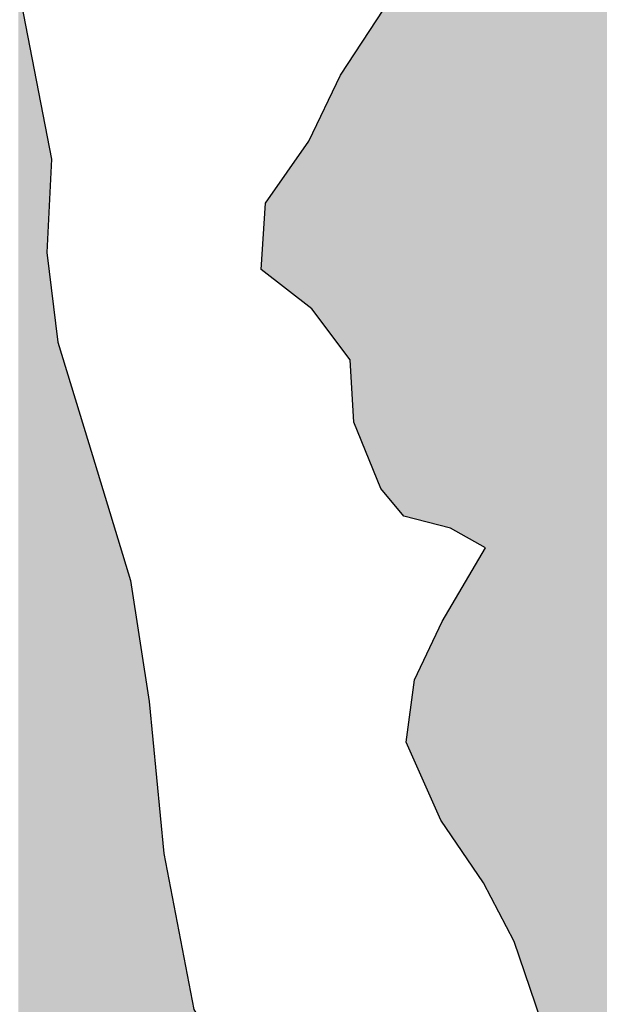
# Model space of a CAD drawing. Extents: x 136693 to 413893, y 707796 to 905796.
# Tile 17 of 70: x 210697 to 211956, y 779648 to 781763. Entities that reach past the tile are written whole.
import ezdxf

# ---------------------------------------------------------------- set-up
doc = ezdxf.new("R2010")
doc.units = 0
doc.header["$LTSCALE"] = 2000
doc.layers.add('HENDRYFILL', color=11, linetype='CONTINUOUS')
doc.layers.add('WATER', color=4, linetype='CONTINUOUS')

msp = doc.modelspace()

# ---------------------------------------------------------------- linework, layer by layer
at = {"layer": 'HENDRYFILL', "color": 0}
for points in [[(211682.3592423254, 780636.8547852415), (211682.3592423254, 782211.1091753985), (211688.2208875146, 780633.5476350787), (211688.2208875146, 782211.5212764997)], [(211688.2208875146, 780633.5476350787), (211688.2208875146, 782211.5212764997), (211688.2613126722, 780633.5248271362), (211688.2613126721, 782211.5241185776)], [(211688.2613126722, 780633.5248271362), (211688.2613126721, 782211.5241185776), (211692.3201473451, 780631.234825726), (211692.3201473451, 782211.8094736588)], [(211692.3201473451, 780631.234825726), (211692.3201473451, 782211.8094736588), (211697.0599321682, 780628.5606310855), (211697.0599321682, 782212.1427027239)], [(211697.0599321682, 779899.5046623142), (211697.0599321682, 782212.1427027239), (211697.2399621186, 779899.1616878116), (211697.2399621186, 782212.1553596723)], [(211697.2399621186, 779899.1616878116), (211697.2399621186, 782212.1553596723), (211714.3999315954, 779866.4702829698), (211714.3999315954, 782213.3617858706)], [(211714.3999315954, 779866.4702829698), (211714.3999315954, 782213.3617858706), (211724.3706290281, 779847.4751380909), (211724.3706290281, 782214.0627725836)], [(211724.3706290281, 779847.4751380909), (211724.3706290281, 782214.0627725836), (211725.1826470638, 779845.9281650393), (211725.1826470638, 782214.1198612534)], [(211725.1826470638, 779845.9281650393), (211725.1826470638, 782214.1198612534), (211737.3138297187, 779822.8170864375), (211737.3138297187, 782214.972740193)], [(211737.3138297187, 779822.8170864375), (211737.3138297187, 782214.972740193), (211738.6904186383, 779820.1945511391), (211738.6904186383, 782215.0695208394)], [(211738.6904186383, 779820.1945511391), (211738.6904186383, 782215.0695208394), (211738.8961851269, 779819.8025460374), (211738.8961851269, 782215.0839871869)], [(211738.8961851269, 779819.8025460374), (211738.8961851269, 782215.0839871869), (211750.9661022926, 779796.8081841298), (211750.9661022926, 782215.9325588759)], [(211750.9661022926, 779796.8081841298), (211750.9661022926, 782215.9325588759), (211751.0016312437, 779796.7404980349), (211751.0016312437, 782215.9350567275)], [(211751.0016312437, 779796.7404980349), (211751.0016312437, 782215.9350567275), (211758.4726238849, 779782.5075330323), (211758.472623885, 782216.4603024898)], [(211758.4726238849, 779782.5075330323), (211758.472623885, 782216.4603024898), (211764.7849717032, 779764.0841947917), (211764.7849717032, 782216.9040900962)], [(211764.7849717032, 779764.0841947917), (211764.7849717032, 782216.9040900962), (211767.1046465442, 779757.3139477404), (211767.1046465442, 782217.0671740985)], [(211767.1046465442, 779757.3139477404), (211767.1046465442, 782217.0671740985), (211789.8323630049, 779690.9804027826), (211789.8323630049, 782218.6650389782)], [(211789.8323630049, 779690.9804027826), (211789.8323630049, 782218.6650389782), (211791.2555287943, 779686.8267240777), (211791.2555287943, 782218.7650941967)], [(211791.2555287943, 779686.8267240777), (211791.2555287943, 782218.7650941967), (211792.4680318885, 779683.2878895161), (211792.4680318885, 782218.1488326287)], [(211792.4680318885, 779683.2878895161), (211792.4680318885, 782218.1488326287), (211793.7246008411, 779679.6204435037), (211793.7246008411, 782217.5101743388)], [(211793.7246008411, 779679.6204435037), (211793.7246008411, 782217.5101743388), (211800.7742680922, 779659.0451507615), (211800.7742680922, 782213.9271410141)], [(211800.7742680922, 779659.0451507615), (211800.7742680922, 782213.9271410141), (211815.9771336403, 779614.6737786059), (211815.9771336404, 782206.2001984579)], [(211667.1123109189, 780645.4571298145), (211667.1123109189, 782187.0676690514), (211678.8417530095, 780638.8393586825), (211678.8417530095, 782205.5627648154)], [(211678.8417530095, 780638.8393586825), (211678.8417530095, 782205.5627648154), (211681.681932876, 780637.2369243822), (211681.681932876, 782210.0411874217)], [(211681.681932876, 780637.2369243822), (211681.681932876, 782210.0411874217), (211682.3592423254, 780636.8547852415), (211682.3592423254, 782211.1091753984)], [(211815.9771336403, 779614.6737786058), (211815.9771336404, 782206.2001984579), (211824.053122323, 779564.1699457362), (211824.053122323, 782202.0955314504)], [(211824.053122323, 779564.1699457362), (211824.053122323, 782202.0955314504), (211824.8296114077, 779559.3141099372), (211824.8296114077, 782201.7008764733)], [(211824.8296114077, 779559.3141099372), (211824.8296114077, 782201.7008764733), (211826.5736674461, 779548.407517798), (211826.5736674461, 782200.8144501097)], [(211826.5736674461, 779548.407517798), (211826.5736674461, 782200.8144501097), (211835.2412190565, 779494.2042994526), (211835.2412190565, 782196.4091178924)], [(211835.2412190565, 779494.2042994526), (211835.2412190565, 782196.4091178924), (211835.346550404, 779493.5456015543), (211835.346550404, 782196.3555826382)], [(211835.346550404, 779493.5456015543), (211835.346550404, 782196.3555826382), (211840.1022793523, 779463.8052750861), (211840.1022793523, 782193.9384564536)], [(211840.1022793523, 779463.805275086), (211840.1022793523, 782193.9384564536), (211845.5572877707, 779445.4487297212), (211845.5572877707, 782191.1659175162)], [(211845.5572877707, 779445.4487297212), (211845.5572877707, 782191.1659175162), (211849.4863100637, 779432.2272513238), (211849.4863100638, 782189.1689696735)], [(211634.8854399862, 780663.6395850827), (211634.8854399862, 782136.2520326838), (211660.9946816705, 780648.9087066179), (211660.9946816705, 782177.4213331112)], [(211660.9946816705, 780648.9087066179), (211660.9946816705, 782177.4213331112), (211667.1123109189, 780645.4571298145), (211667.1123109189, 782187.0676690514)], [(211849.4863100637, 779432.2272513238), (211849.4863100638, 782189.1689696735), (211853.5904661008, 779418.4164336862), (211853.5904661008, 782187.0830091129)], [(211853.5904661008, 779418.4164336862), (211853.5904661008, 782187.0830091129), (211855.6284203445, 779411.5585525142), (211855.6284203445, 782186.0472073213)], [(211855.6284203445, 779411.5585525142), (211855.6284203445, 782186.0472073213), (211856.8311310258, 779407.511333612), (211856.8311310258, 782185.4359228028)], [(211856.8311310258, 779407.511333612), (211856.8311310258, 782185.4359228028), (211857.2267198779, 779406.180145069), (211857.2267198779, 782185.2348625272)], [(211857.2267198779, 779406.180145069), (211857.2267198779, 782185.2348625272), (211857.7276400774, 779404.4945080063), (211857.7276400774, 782184.9802669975)], [(211857.7276400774, 779404.4945080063), (211857.7276400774, 782184.9802669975), (211858.0142568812, 779403.5300192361), (211858.0142568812, 782184.834592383)], [(211858.0142568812, 779403.5300192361), (211858.0142568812, 782184.834592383), (211873.4754916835, 779351.501711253), (211873.4754916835, 782158.6771073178)], [(211873.4754916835, 779351.501711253), (211873.4754916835, 782158.6771073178), (211875.845384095, 779343.5268312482), (211875.845384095, 782154.6676975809)], [(211875.845384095, 779343.5268312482), (211875.845384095, 782154.6676975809), (211885.4009078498, 779311.3717194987), (211885.4009078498, 782138.5015586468)], [(211621.9839199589, 780670.9186445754), (211621.9839199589, 782115.9087932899), (211633.3924718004, 780664.4819202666), (211633.3924718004, 782133.8979062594)], [(211633.3924718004, 780664.4819202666), (211633.3924718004, 782133.8979062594), (211634.8854399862, 780663.6395850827), (211634.8854399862, 782136.2520326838)], [(211885.4009078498, 779311.3717194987), (211885.4009078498, 782138.5015586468), (211891.6385570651, 779290.3815244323), (211891.6385570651, 782127.948635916)], [(211891.6385570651, 779290.3815244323), (211891.6385570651, 782127.948635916), (211897.1499347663, 779271.8352918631), (211897.1499347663, 782118.6244272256)], [(211612.3732824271, 780673.3886336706), (211612.3732824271, 782100.7546486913), (211621.2576484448, 780671.1053005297), (211621.2576484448, 782114.7636014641)], [(211621.2576484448, 780671.1053005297), (211621.2576484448, 782114.7636014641), (211621.9839199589, 780670.9186445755), (211621.9839199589, 782115.9087932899)], [(211897.1499347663, 779271.8352918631), (211897.1499347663, 782118.6244272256), (211897.4414477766, 779270.8543269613), (211897.4414477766, 782118.1312423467)], [(211897.4414477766, 779270.8543269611), (211897.4414477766, 782118.1312423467), (211899.6398471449, 779264.7639510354), (211899.6398471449, 782114.4119664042)], [(211899.6398471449, 779264.7639510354), (211899.6398471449, 782114.4119664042), (211899.9411525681, 779263.9292240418), (211899.9411525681, 782113.9022146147)], [(211899.9411525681, 779263.9292240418), (211899.9411525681, 782113.9022146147), (211901.1438632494, 779260.5972724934), (211901.1438632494, 782111.8674556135)], [(211901.1438632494, 779260.5972724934), (211901.1438632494, 782111.8674556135), (211903.8689193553, 779253.0478634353), (211903.8689193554, 782107.2571760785)], [(211903.8689193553, 779253.0478634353), (211903.8689193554, 782107.2571760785), (211907.6975065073, 779242.4412669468), (211907.6975065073, 782100.7799307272)], [(211601.1055908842, 780676.2844951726), (211601.1055908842, 782082.9876455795), (211603.9163935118, 780675.5621027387), (211603.9163935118, 782087.4197458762)], [(211603.9163935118, 780675.5621027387), (211603.9163935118, 782087.4197458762), (211612.3732824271, 780673.3886336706), (211612.3732824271, 782100.7546486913)], [(211907.6975065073, 779242.4412669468), (211907.6975065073, 782100.7799307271), (211919.3314096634, 779210.2110704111), (211919.3314096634, 782040.5514734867)], [(211582.782080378, 780680.9937427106), (211582.782080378, 782019.448920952), (211597.7534428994, 780677.1460164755), (211597.7534428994, 782077.7019467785)], [(211597.7534428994, 780677.1460164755), (211597.7534428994, 782077.7019467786), (211601.1055908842, 780676.2844951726), (211601.1055908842, 782082.9876455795)], [(211919.3314096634, 779210.2110704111), (211919.3314096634, 782040.5514734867), (211919.5310244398, 779209.6580639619), (211919.5310244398, 782039.51807224)], [(211919.5310244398, 779209.6580639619), (211919.5310244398, 782039.51807224), (211927.131829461, 779188.6010346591), (211927.131829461, 782000.1688741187)], [(211573.2669817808, 780683.4391777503), (211573.2669817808, 781982.4260191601), (211582.782080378, 780680.9937427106), (211582.782080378, 782019.448920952)], [(211927.131829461, 779188.6010346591), (211927.131829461, 782000.1688741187), (211934.5121793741, 779168.1547471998), (211934.5121793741, 781961.9609671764)], [(211567.7458116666, 780684.8581502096), (211567.7458116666, 781960.9433475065), (211573.2669817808, 780683.4391777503), (211573.2669817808, 781982.4260191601)], [(211565.4310330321, 780685.4530616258), (211565.4310330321, 781951.9366282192), (211567.7458116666, 780684.8581502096), (211567.7458116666, 781960.9433475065)], [(211934.5121793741, 779168.1547471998), (211934.5121793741, 781961.9609671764), (211935.5997662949, 779165.1417308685), (211935.5997662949, 781956.3305539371)], [(211556.3972698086, 780687.7747907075), (211556.3972698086, 781916.7865848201), (211565.4310330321, 780685.4530616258), (211565.4310330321, 781951.9366282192)], [(211935.5997662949, 779165.1417308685), (211935.5997662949, 781956.3305539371), (211940.0848225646, 779152.716473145), (211940.0848225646, 781933.1115176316)], [(211554.7891778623, 780688.1880795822), (211554.7891778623, 781910.529557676), (211556.3972698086, 780687.7747907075), (211556.3972698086, 781916.7865848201)], [(211940.0848225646, 779152.716473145), (211940.0848225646, 781933.1115176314), (211943.9268428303, 779142.072661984), (211943.9268428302, 781916.2869411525)], [(211943.9268428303, 779142.072661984), (211943.9268428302, 781916.2869411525), (211947.7897034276, 779131.3711154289), (211947.7897034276, 781899.3711028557)], [(211544.482901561, 780690.8368518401), (211544.482901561, 781893.6059490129), (211547.1185704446, 780690.1594697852), (211547.1185704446, 781897.933897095)], [(211547.1185704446, 780690.1594697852), (211547.1185704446, 781897.933897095), (211554.7891778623, 780688.1880795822), (211554.7891778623, 781910.529557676)], [(211947.7897034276, 779131.3711154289), (211947.7897034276, 781899.3711028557), (211950.4253723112, 779124.0693418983), (211950.4253723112, 781887.8292551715)], [(211526.8562853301, 780695.3669935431), (211526.8562853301, 781864.6618428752), (211538.6751146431, 780692.3294864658), (211538.6751146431, 781884.0691667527)], [(211538.6751146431, 780692.3294864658), (211538.6751146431, 781884.0691667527), (211544.482901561, 780690.8368518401), (211544.482901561, 781893.6059490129)], [(211950.4253723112, 779124.0693418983), (211950.4253723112, 781887.8292551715), (211955.001071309, 779111.3929704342), (211955.001071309, 781867.7918289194)], [(211518.8341549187, 780700.0625058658), (211518.8341549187, 781851.4889575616), (211521.6804864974, 780696.6972035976), (211521.6804864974, 781856.1628281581)], [(211521.6804864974, 780696.6972035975), (211521.6804864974, 781856.1628281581), (211525.0020017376, 780695.8435550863), (211525.0020017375, 781861.6169827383)], [(211525.0020017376, 780695.8435550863), (211525.0020017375, 781861.6169827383), (211526.8562853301, 780695.3669935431), (211526.8562853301, 781864.6618428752)], [(211955.001071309, 779111.3929704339), (211955.001071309, 781867.7918289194), (211957.5399457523, 779098.24927405), (211957.5399457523, 781856.6738534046)], [(211499.0483089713, 780723.4558985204), (211499.0483089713, 781818.9992489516), (211507.3509044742, 780713.6394935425), (211507.3509044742, 781832.6326770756)], [(211507.3509044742, 780713.6394935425), (211507.3509044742, 781832.6326770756), (211507.7060681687, 780713.2195729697), (211507.7060681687, 781833.2158800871)], [(211507.7060681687, 780713.2195729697), (211507.7060681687, 781833.2158800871), (211518.8341549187, 780700.0625058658), (211518.8341549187, 781851.4889575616)], [(210693.4989408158, 774603.6504674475), (210693.4989408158, 781825.8248105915), (210700.0329992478, 774601.0016608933), (210700.0329992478, 781798.9375923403)], [(211483.6666689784, 780741.6420678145), (211483.6666689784, 781793.7415469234), (211498.010939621, 780724.6824110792), (211498.010939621, 781817.2958177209)], [(211498.010939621, 780724.6824110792), (211498.010939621, 781817.2958177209), (211499.0483089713, 780723.4558985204), (211499.0483089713, 781818.9992489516)], [(210700.0329992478, 774601.0016608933), (210700.0329992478, 781798.9375923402), (210701.3802109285, 774600.4555220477), (210701.3802109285, 781791.9631075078)], [(210701.3802109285, 774600.4555220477), (210701.3802109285, 781791.9631075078), (210719.1721684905, 774593.2429367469), (210719.1721684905, 781699.8545399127)], [(211478.6108901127, 780747.6196651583), (211478.6108901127, 781785.4396131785), (211481.8723953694, 780743.7634907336), (211481.8723953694, 781790.7952272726)], [(211481.8723953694, 780743.7634907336), (211481.8723953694, 781790.7952272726), (211483.6666689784, 780741.6420678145), (211483.6666689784, 781793.7415469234)], [(211448.262783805, 780813.9615529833), (211448.2627838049, 781739.2081018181), (211471.8318955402, 780755.6346715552), (211471.8318955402, 781775.112670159)], [(211471.8318955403, 780755.6346715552), (211471.8318955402, 781775.112670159), (211473.4951012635, 780753.668214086), (211473.4951012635, 781777.6463542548)], [(211473.4951012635, 780753.668214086), (211473.4951012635, 781777.6463542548), (211476.9476843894, 780749.5861226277), (211476.9476843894, 781782.9059290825)], [(211476.9476843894, 780749.5861226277), (211476.9476843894, 781782.9059290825), (211478.1846685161, 780748.1235995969), (211478.1846685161, 781784.7903183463)], [(211478.1846685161, 780748.1235995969), (211478.1846685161, 781784.7903183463), (211478.6108901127, 780747.6196651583), (211478.6108901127, 781785.4396131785)], [(211427.8498459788, 780864.4777971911), (211427.8498459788, 781708.1115662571), (211439.0636792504, 780836.7267333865), (211439.0636792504, 781725.1944265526)], [(211439.0636792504, 780836.7267333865), (211439.0636792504, 781725.1944265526), (211448.262783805, 780813.9615529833), (211448.2627838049, 781739.2081018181)], [(211420.7450649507, 780882.0601195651), (211420.7450649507, 781697.2883286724), (211427.8498459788, 780864.4777971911), (211427.8498459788, 781708.1115662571)], [(210719.1721684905, 774593.2429367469), (210719.1721684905, 781699.8545399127), (210733.1612754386, 774587.5719684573), (210733.1612754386, 781627.4332451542)], [(211406.6714669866, 781032.3647124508), (211406.6714669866, 781675.8489776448), (211414.1620444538, 780898.351232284), (211414.1620444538, 781687.2599274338)], [(211414.1620444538, 780898.3512322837), (211414.1620444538, 781687.2599274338), (211420.7450649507, 780882.0601195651), (211420.7450649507, 781697.2883286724)], [(211396.3749830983, 781045.9340424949), (211396.3749830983, 781660.1635834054), (211406.6714669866, 781032.3647124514), (211406.6714669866, 781675.8489776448)], [(211377.9118677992, 781070.265854), (211377.9118677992, 781627.6999528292), (211385.5775790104, 781060.1635155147), (211385.5775790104, 781643.7151004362)], [(211385.5775790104, 781060.1635155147), (211385.5775790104, 781643.7151004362), (211395.0669410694, 781047.6578594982), (211395.0669410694, 781658.170946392)], [(211395.0669410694, 781047.6578594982), (211395.0669410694, 781658.170946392), (211396.3749830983, 781045.9340424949), (211396.3749830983, 781660.1635834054)], [(210733.1612754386, 774587.5719684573), (210733.1612754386, 781627.4332451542), (210744.8356037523, 774582.8393757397), (210744.8356037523, 781566.9955077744)], [(211371.4458398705, 781078.7871772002), (211371.4458398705, 781614.1911747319), (211377.9118677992, 781070.265854), (211377.9118677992, 781627.6999528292)], [(211354.4174546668, 781101.2282144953), (211354.4174546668, 781578.6155973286), (211371.2626856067, 781079.0285489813), (211371.2626856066, 781613.808530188)], [(211371.2626856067, 781079.0285489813), (211371.2626856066, 781613.808530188), (211371.4458398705, 781078.7871772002), (211371.4458398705, 781614.1911747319)], [(211336.7474710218, 781124.514789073), (211336.7474710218, 781541.6995971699), (211354.4174546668, 781101.2282144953), (211354.4174546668, 781578.6155973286)], [(210744.8356037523, 774582.8393757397), (210744.8356037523, 781566.9955077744), (210751.3390294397, 774580.2029872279), (210751.3390294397, 781533.327417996)], [(211323.663967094, 781141.7570229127), (211323.663967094, 781514.3656367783), (211336.7474710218, 781124.514789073), (211336.7474710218, 781541.6995971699)], [(210751.3390294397, 774580.2029872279), (210751.3390294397, 781533.327417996), (210755.1125028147, 774578.6732792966), (210755.1125028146, 781513.7922304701)], [(210755.1125028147, 781262.718330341), (210755.1125028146, 781513.7922304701), (210758.9398344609, 781342.0203942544), (210758.9398344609, 781493.9782198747)], [(211317.6614616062, 781146.4375488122), (211317.6614616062, 781501.825246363), (211323.663967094, 781141.7570229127), (211323.663967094, 781514.3656367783)], [(210758.9398344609, 781342.0203942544), (210758.9398344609, 781493.9782198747), (210764.8076313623, 781463.6007661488), (210764.8076313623, 781463.6007661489)], [(211310.7422667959, 781151.8328742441), (211310.7422667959, 781491.9015299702), (211317.6614616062, 781146.4375488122), (211317.6614616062, 781501.825246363)], [(211287.0377864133, 781170.3167281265), (211287.0377864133, 781457.9038543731), (211303.0158855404, 781157.8576130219), (211303.0158855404, 781480.8201226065)], [(211303.0158855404, 781157.8576130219), (211303.0158855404, 781480.8201226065), (211310.7422667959, 781151.8328742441), (211310.7422667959, 781491.9015299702)], [(211276.0366142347, 781178.8950245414), (211276.0366142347, 781442.1256438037), (211284.1314448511, 781172.58298294), (211284.1314448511, 781453.735492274)], [(211284.1314448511, 781172.58298294), (211284.1314448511, 781453.735492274), (211286.2140941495, 781170.959012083), (211286.2140941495, 781456.7224902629)], [(211286.2140941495, 781170.959012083), (211286.2140941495, 781456.7224902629), (211287.0377864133, 781170.3167281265), (211287.0377864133, 781457.9038543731)], [(211262.7619879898, 781189.2460741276), (211262.7619879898, 781423.0867773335), (211268.4436032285, 781184.815766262), (211268.4436032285, 781431.2355200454)], [(211268.4436032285, 781184.815766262), (211268.4436032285, 781431.2355200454), (211269.4907649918, 781183.9992292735), (211269.4907649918, 781432.7373908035)], [(211269.4907649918, 781183.9992292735), (211269.4907649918, 781432.7373908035), (211276.0366142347, 781178.8950245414), (211276.0366142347, 781442.1256438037)], [(211249.479629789, 781199.6031527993), (211249.479629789, 781404.0368214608), (211257.4710653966, 781193.3717347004), (211257.4710653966, 781415.4983777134)], [(211257.4710653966, 781193.3717347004), (211257.4710653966, 781415.4983777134), (211262.7619879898, 781189.2460741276), (211262.7619879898, 781423.0867773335)], [(211235.1046643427, 781210.8122051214), (211235.1046643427, 781383.4198155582), (211242.3747867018, 781205.1432397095), (211242.3747867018, 781393.8468427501)], [(211242.3747867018, 781205.1432397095), (211242.3747867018, 781393.8468427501), (211244.9455493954, 781203.1386565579), (211244.9455493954, 781397.5339075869)], [(211244.9455493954, 781203.1386565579), (211244.9455493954, 781397.5339075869), (211249.479629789, 781199.6031527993), (211249.479629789, 781404.0368214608)], [(211223.0947571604, 781220.1770747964), (211223.0947571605, 781344.1957847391), (211224.6832642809, 781218.9384172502), (211224.6832642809, 781368.4731315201)], [(211224.6832642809, 781218.9384172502), (211224.6832642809, 781368.4731315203), (211229.5052808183, 781215.1783918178), (211229.5052808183, 781375.3890120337)], [(211229.5052808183, 781215.1783918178), (211229.5052808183, 781375.3890120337), (211232.7898857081, 781212.617181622), (211232.7898857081, 781380.0998907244)], [(211232.7898857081, 781212.617181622), (211232.7898857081, 781380.0998907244), (211235.1046643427, 781210.8122051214), (211235.1046643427, 781383.4198155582)], [(211220.3341721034, 781222.3296742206), (211220.3341721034, 781302.0054288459), (211222.5485155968, 781220.6030132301), (211222.5485155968, 781335.8475087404)], [(211222.5485155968, 781220.6030132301), (211222.5485155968, 781335.8475087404), (211223.0947571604, 781220.1770747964), (211223.0947571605, 781344.1957847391)], [(211215.3739321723, 781226.1974810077), (211215.3739321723, 781226.1974810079), (211220.3341721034, 781222.3296742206), (211220.3341721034, 781302.0054288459)], [(210755.1125028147, 774578.6732792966), (210755.1125028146, 781262.7183303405), (210758.9398344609, 774577.1217380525), (210758.9398344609, 781231.7893322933)], [(210758.9398344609, 774577.1217380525), (210758.9398344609, 781231.7893322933), (210764.8076313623, 774574.7430236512), (210764.8076313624, 781184.3711580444)], [(210764.8076313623, 774574.7430236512), (210764.8076313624, 781184.3711580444), (210778.9620796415, 774569.005028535), (210778.9620796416, 781069.9878373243)], [(210778.9620796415, 774569.005028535), (210778.9620796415, 781069.9878373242), (210780.0839400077, 774568.5502436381), (210780.0839400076, 781066.2870711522)], [(210780.0839400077, 774568.5502436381), (210780.0839400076, 781066.2870711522), (210782.9547526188, 774567.3864604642), (210782.9547526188, 781056.816903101)], [(210782.9547526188, 774567.3864604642), (210782.9547526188, 781056.816903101), (210791.9138172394, 774563.7545937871), (210791.9138172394, 781027.2629547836)], [(210791.9138172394, 774563.7545937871), (210791.9138172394, 781027.2629547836), (210802.8961474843, 774559.3025264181), (210802.8961474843, 780991.0347061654)], [(210802.8961474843, 774559.3025264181), (210802.8961474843, 780991.0347061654), (210804.6904210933, 774558.575155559), (210804.6904210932, 780985.1157992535)], [(210804.6904210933, 774558.575155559), (210804.6904210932, 780985.1157992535), (210825.3629836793, 774550.1948173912), (210825.3629836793, 780916.9216437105)], [(210825.3629836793, 774550.1948173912), (210825.3629836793, 780916.9216437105), (210835.00299845, 774546.2869040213), (210835.0029984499, 780885.1213933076)], [(210835.00299845, 774546.2869040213), (210835.0029984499, 780885.1213933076), (210852.7153612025, 774539.1065852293), (210852.7153612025, 780826.6922742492)], [(210852.7153612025, 774539.1065852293), (210852.7153612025, 780826.6922742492), (210857.6951859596, 774537.0878410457), (210857.6951859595, 780810.3804461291)], [(210857.6951859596, 774537.0878410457), (210857.6951859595, 780810.3804461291), (210862.6358410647, 774535.084975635), (210862.6358410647, 780794.1969214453)], [(210862.6358410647, 774535.084975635), (210862.6358410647, 780794.1969214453), (210880.7033675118, 774527.7606789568), (210880.7033675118, 780735.015243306)], [(210880.7033675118, 774527.7606789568), (210880.7033675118, 780735.015243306), (210880.9434074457, 774527.6633704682), (210880.9434074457, 780734.2289726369)], [(210880.9434074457, 774527.6633704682), (210880.9434074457, 780734.2289726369), (210886.2845476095, 774525.4981545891), (210886.2845476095, 780716.7336259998)], [(210886.2845476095, 774525.4981545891), (210886.2845476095, 780716.7336259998), (210887.9881784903, 774524.8075288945), (210887.9881784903, 780711.1532420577)], [(210887.9881784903, 774524.8075288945), (210887.9881784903, 780711.1532420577), (210891.9612666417, 774523.1969002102), (210891.9612666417, 780698.1390630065)], [(210891.9612666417, 774523.1969002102), (210891.9612666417, 780698.1390630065), (210907.1077629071, 774517.0567441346), (210907.1077629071, 780648.5254609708)], [(210907.1077629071, 774517.0567441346), (210907.1077629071, 780648.5254609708), (210913.330723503, 774514.5340518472), (210913.330723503, 780628.1416385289)], [(210913.330723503, 774514.5340518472), (210913.330723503, 780628.1416385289), (210923.3516385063, 774510.4717273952), (210923.3516385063, 780595.3173021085)], [(211692.3201473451, 779908.5344117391), (211692.3201473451, 780620.4966211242), (211697.0599321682, 779899.5046623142), (211697.0599321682, 780628.5606310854)], [(211682.3592423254, 779923.2292743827), (211682.3592423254, 780603.5496835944), (211688.2208875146, 779914.5818602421), (211688.2208875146, 780613.522365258)], [(211688.2208875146, 779914.5818602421), (211688.2208875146, 780613.522365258), (211688.2613126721, 779914.5222228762), (211688.2613126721, 780613.5911424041)], [(211688.2613126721, 779914.5222228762), (211688.2613126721, 780613.5911424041), (211692.3201473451, 779908.5344117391), (211692.3201473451, 780620.4966211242)], [(210923.3516385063, 774510.4717273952), (210923.3516385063, 780595.3173021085), (210934.6756993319, 774505.8811277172), (210934.6756993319, 780558.2244036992)], [(211667.1123109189, 779945.7223673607), (211667.1123109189, 780577.6093906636), (211678.8417530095, 779928.418463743), (211678.8417530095, 780597.5652201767)], [(211678.8417530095, 779928.418463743), (211678.8417530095, 780597.5652201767), (211681.681932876, 779924.2284776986), (211681.681932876, 780602.3973464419)], [(211681.681932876, 779924.2284776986), (211681.681932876, 780602.3973464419), (211682.3592423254, 779923.2292743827), (211682.3592423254, 780603.5496835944)], [(211634.8854399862, 779993.265180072), (211634.8854399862, 780522.7803598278), (211660.9946816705, 779954.7474229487), (211660.9946816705, 780567.2011917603)], [(211660.9946816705, 779954.7474229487), (211660.9946816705, 780567.2011917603), (211667.1123109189, 779945.7223673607), (211667.1123109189, 780577.6093906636)], [(210934.6756993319, 774505.8811277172), (210934.6756993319, 780558.224403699), (210937.2354141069, 774504.84345881), (210937.2354141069, 780541.6613277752)], [(210937.2354141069, 774504.84345881), (210937.2354141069, 780541.6613277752), (210945.0922031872, 774501.6584376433), (210945.0922031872, 780490.822618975)], [(211621.9839199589, 780012.2981960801), (211621.9839199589, 780500.8304211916), (211633.3924718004, 779995.4676870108), (211633.3924718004, 780520.2403056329)], [(211633.3924718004, 779995.4676870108), (211633.3924718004, 780520.2403056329), (211634.8854399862, 779993.265180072), (211634.8854399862, 780522.7803598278)], [(211612.3732824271, 780026.476325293), (211612.3732824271, 780484.4794095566), (211621.2576484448, 780013.3696308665), (211621.2576484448, 780499.5947826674)], [(211621.2576484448, 780013.3696308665), (211621.2576484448, 780499.5947826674), (211621.9839199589, 780012.2981960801), (211621.9839199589, 780500.8304211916)], [(210945.0922031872, 774501.6584376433), (210945.0922031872, 780490.822618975), (210946.2691773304, 774501.1813104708), (210946.2691773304, 780483.2068047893)], [(210946.2691773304, 774501.1813104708), (210946.2691773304, 780483.2068047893), (210947.9581195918, 774500.4966393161), (210947.9581195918, 780472.2782125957)], [(211603.9163935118, 780038.9523825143), (211603.9163935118, 780470.0913225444), (211612.3732824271, 780026.476325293), (211612.3732824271, 780484.4794095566)], [(210947.9581195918, 774500.4966393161), (210947.9581195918, 780472.2782125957), (210954.3021276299, 774497.9248762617), (210954.3021276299, 780431.2282144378)], [(211582.782080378, 780084.544849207), (211582.782080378, 780425.5706397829), (211597.7534428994, 780050.6812296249), (211597.7534428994, 780457.108701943)], [(211597.7534428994, 780050.6812296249), (211597.7534428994, 780457.108701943), (211601.1055908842, 780043.0990296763), (211601.1055908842, 780464.1702002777)], [(211601.1055908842, 780043.0990296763), (211601.1055908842, 780464.1702002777), (211603.9163935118, 780038.9523825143), (211603.9163935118, 780470.0913225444)], [(210954.3021276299, 774497.9248762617), (210954.3021276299, 780431.2282144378), (210968.2853108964, 774492.2563093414), (210968.2853108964, 780340.7476154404)], [(211573.2669817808, 780106.0669837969), (211573.2669817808, 780405.5265208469), (211582.782080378, 780084.544849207), (211582.782080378, 780425.5706397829)], [(211565.4310330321, 780123.7910611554), (211565.4310330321, 780389.0196305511), (211567.7458116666, 780118.5552796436), (211567.7458116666, 780393.8958488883)], [(211567.7458116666, 780118.5552796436), (211567.7458116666, 780393.8958488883), (211573.2669817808, 780106.0669837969), (211573.2669817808, 780405.5265208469)], [(211556.3972698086, 780144.2244666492), (211556.3972698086, 780369.9894730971), (211565.4310330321, 780123.7910611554), (211565.4310330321, 780389.0196305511)], [(211544.482901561, 780171.1734923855), (211544.482901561, 780344.891150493), (211547.1185704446, 780165.2118914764), (211547.1185704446, 780350.4433431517)], [(211547.1185704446, 780165.2118914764), (211547.1185704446, 780350.4433431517), (211554.7891778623, 780147.8617985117), (211554.7891778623, 780366.6019321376)], [(211554.7891778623, 780147.8617985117), (211554.7891778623, 780366.6019321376), (211556.3972698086, 780144.2244666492), (211556.3972698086, 780369.9894730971)], [(210968.2853108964, 774492.2563093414), (210968.2853108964, 780340.7476154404), (210972.6893226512, 774490.4709908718), (210972.6893226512, 780312.2506978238)], [(211538.6751146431, 780184.3100847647), (211538.6751146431, 780300.7895793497), (211544.482901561, 780171.1734923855), (211544.482901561, 780344.8911504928)], [(210972.6893226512, 774490.4709908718), (210972.6893226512, 780312.2506978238), (210974.8291617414, 774489.6035330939), (210974.8291617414, 780298.4044999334)], [(210974.8291617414, 774489.6035330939), (210974.8291617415, 780298.4044999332), (210978.5964834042, 774488.0763189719), (210978.5964834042, 780259.1274230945)], [(211526.8562853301, 780211.0430116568), (211526.8562853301, 780211.043011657), (211538.6751146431, 780184.3100847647), (211538.6751146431, 780300.7895793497)], [(210978.5964834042, 774488.0763189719), (210978.5964834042, 780259.1274230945), (210981.7379686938, 774486.8028092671), (210981.7379686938, 780226.3751470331)], [(210981.7379686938, 774486.8028092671), (210981.7379686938, 780226.3751470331), (210986.2377135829, 774484.9786820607), (210986.2377135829, 780179.4620237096)], [(210986.2377135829, 774484.9786820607), (210986.2377135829, 780179.4620237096), (210990.2059055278, 774483.3700382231), (210990.2059055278, 780138.0907276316)], [(210990.2059055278, 774483.3700382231), (210990.2059055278, 780138.0907276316), (211001.0228944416, 774478.9849976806), (211001.0228944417, 780025.315726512)], [(211001.0228944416, 774478.9849976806), (211001.0228944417, 780025.315726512), (211006.1693160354, 774476.8987177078), (211006.1693160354, 779971.6605267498)], [(211006.1693160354, 774476.8987177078), (211006.1693160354, 779971.6605267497), (211008.1276754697, 774476.1048289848), (211008.1276754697, 779961.5221436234)], [(211008.1276754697, 774476.1048289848), (211008.1276754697, 779961.5221436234), (211070.9439481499, 774450.6400804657), (211070.9439481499, 779636.3237005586)]]:
    msp.add_solid(points, dxfattribs=at)
at = {"layer": 'WATER', "color": 0}
for points in [[(210700.0329992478, 781798.93759234), (210764.8076313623, 781463.6007661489), (210755.1125028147, 781262.7183303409), (210778.9620796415, 781069.9878373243), (210852.7153612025, 780826.6922742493), (210934.6756993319, 780558.2244036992), (210974.8291617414, 780298.4044999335), (211006.1693160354, 779971.6605267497), (211070.9439481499, 779636.3237005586), (211170.3655611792, 779476.5867751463), (211244.9455493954, 779358.877180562), (211377.9118677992, 779207.292197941), (211476.9476843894, 778988.9484872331), (211483.6666689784, 778737.7214364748), (211507.3509044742, 778519.8737497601), (211547.1185704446, 778201.4470606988), (211621.2576484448, 778016.7582829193), (211737.3138297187, 777840.1663341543)], [(211815.9771336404, 779614.6737786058), (211758.472623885, 779782.5075330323), (211692.3201473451, 779908.5344117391), (211601.1055908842, 780043.0990296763), (211526.8562853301, 780211.0430116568), (211544.482901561, 780344.8911504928), (211603.9163935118, 780470.0913225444), (211697.0599321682, 780628.5606310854), (211621.9839199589, 780670.9186445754), (211521.6804864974, 780696.6972035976), (211471.8318955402, 780755.6346715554), (211414.1620444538, 780898.3512322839), (211406.6714669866, 781032.3647124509), (211323.663967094, 781141.7570229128), (211215.3739321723, 781226.1974810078), (211224.6832642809, 781368.4731315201), (211317.6614616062, 781501.825246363), (211385.5775790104, 781643.7151004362), (211478.6108901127, 781785.4396131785)]]:
    msp.add_lwpolyline(points, dxfattribs=at)

doc.saveas('drawing.dxf')
